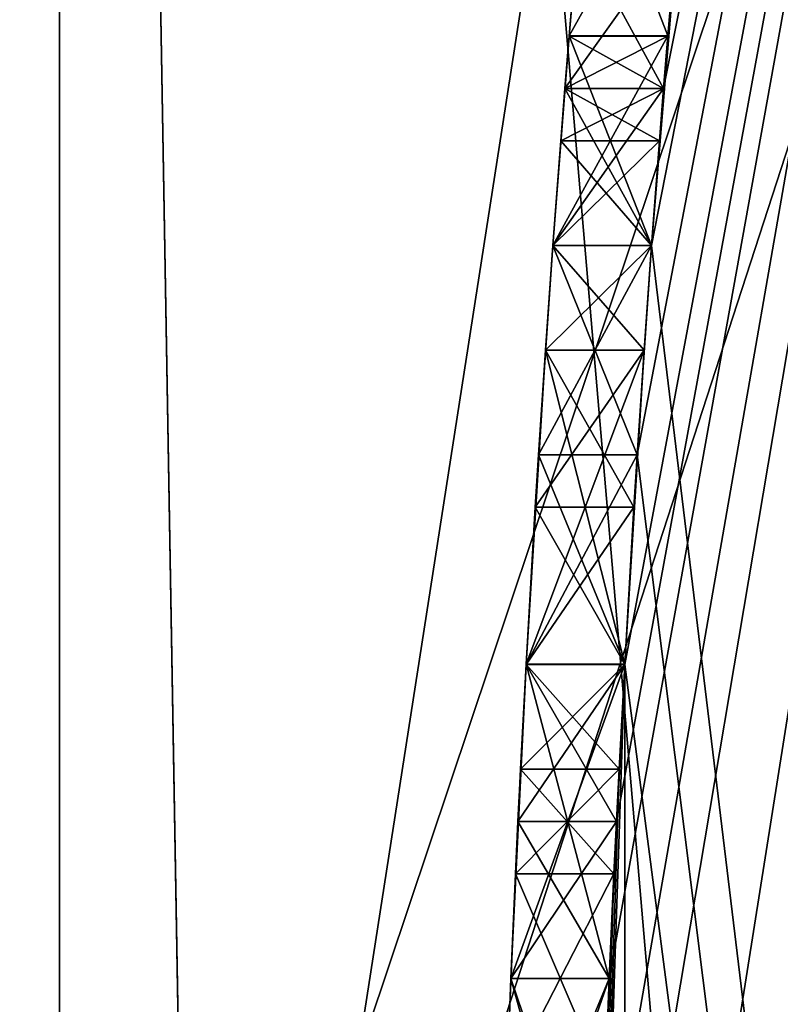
# Model space of a CAD drawing. Header units: millimetres. Extents: x -50 to 50, y -120 to 419.
# Tile 12 of 241: x -24.578 to -23.805, y 0.985 to 1.985. Entities that reach past the tile are written whole.
import ezdxf

# ---------------------------------------------------------------- set-up
doc = ezdxf.new("R2010")
doc.units = ezdxf.units.MM
doc.header["$LTSCALE"] = 81.481481
for name, color, linetype in [('1', 7, 'CONTINUOUS'), ('1112', 7, 'CONTINUOUS'), ('1119', 7, 'CONTINUOUS'), ('18', 7, 'CONTINUOUS'), ('2885', 7, 'CONTINUOUS'), ('2893', 7, 'CONTINUOUS'), ('2906', 7, 'CONTINUOUS'), ('2907', 7, 'CONTINUOUS'), ('2909', 7, 'CONTINUOUS'), ('2914', 7, 'CONTINUOUS'), ('478', 7, 'CONTINUOUS'), ('489', 7, 'CONTINUOUS'), ('6', 7, 'CONTINUOUS'), ('704', 7, 'CONTINUOUS'), ('713', 7, 'CONTINUOUS'), ('714', 7, 'CONTINUOUS'), ('715', 7, 'CONTINUOUS'), ('716', 7, 'CONTINUOUS'), ('722', 7, 'CONTINUOUS'), ('723', 7, 'CONTINUOUS'), ('724', 7, 'CONTINUOUS'), ('725', 7, 'CONTINUOUS'), ('726', 7, 'CONTINUOUS'), ('727', 7, 'CONTINUOUS'), ('728', 7, 'CONTINUOUS'), ('729', 7, 'CONTINUOUS'), ('730', 7, 'CONTINUOUS'), ('731', 7, 'CONTINUOUS'), ('732', 7, 'CONTINUOUS'), ('733', 7, 'CONTINUOUS'), ('776', 7, 'CONTINUOUS'), ('777', 7, 'CONTINUOUS'), ('778', 7, 'CONTINUOUS'), ('779', 7, 'CONTINUOUS'), ('784', 7, 'CONTINUOUS'), ('785', 7, 'CONTINUOUS'), ('786', 7, 'CONTINUOUS'), ('787', 7, 'CONTINUOUS'), ('788', 7, 'CONTINUOUS'), ('789', 7, 'CONTINUOUS'), ('790', 7, 'CONTINUOUS'), ('791', 7, 'CONTINUOUS'), ('792', 7, 'CONTINUOUS'), ('793', 7, 'CONTINUOUS'), ('794', 7, 'CONTINUOUS'), ('795', 7, 'CONTINUOUS')]:
    doc.layers.add(name, color=color, linetype=linetype)

msp = doc.modelspace()

# ---------------------------------------------------------------- linework, layer by layer
at = {"layer": '1', "linetype": 'CONTINUOUS'}
for points in [[(-23.9, 0, 29), (-19.3355, 14.0481, 29), (-23.9, 0), (-23.9, 0, 29)], [(-23.9, 0), (-19.3355, 14.0481, 29), (-19.3355, 14.0481), (-23.9, 0)]]:
    msp.add_3dface(points, dxfattribs=at)
at = {"layer": '1112', "linetype": 'CONTINUOUS'}
for points in [[(-23.9192, 1.9681, 40.2917), (-23.9235, 1.9149, 40.0313), (-23.9235, 1.9149, 40.552), (-23.9192, 1.9681, 40.2917)], [(-23.9235, 1.9149, 40.0313), (-23.9277, 1.8617, 39.7708), (-23.9235, 1.9149, 40.552), (-23.9235, 1.9149, 40.0313)], [(-23.9277, 1.8617, 39.7708), (-23.9277, 1.8617, 40.8125), (-23.9235, 1.9149, 40.552), (-23.9277, 1.8617, 39.7708)], [(-23.9277, 1.8617, 39.7708), (-23.9357, 1.7553, 39.6146), (-23.9277, 1.8617, 40.8125), (-23.9277, 1.8617, 39.7708)], [(-23.9277, 1.8617, 40.8125), (-23.9357, 1.7553, 39.6146), (-23.9357, 1.7553, 40.9687), (-23.9277, 1.8617, 40.8125)], [(-23.9357, 1.7553, 39.6146), (-23.9433, 1.6489, 39.4583), (-23.9357, 1.7553, 40.9687), (-23.9357, 1.7553, 39.6146)], [(-23.9433, 1.6489, 39.4583), (-23.9433, 1.6489, 41.125), (-23.9357, 1.7553, 40.9687), (-23.9433, 1.6489, 39.4583)], [(-23.9433, 1.6489, 39.4583), (-23.9631, 1.3299, 39.2501), (-23.9433, 1.6489, 41.125), (-23.9433, 1.6489, 39.4583)], [(-23.9433, 1.6489, 41.125), (-23.9631, 1.3299, 39.2501), (-23.9631, 1.3299, 41.3332), (-23.9433, 1.6489, 41.125)], [(-23.9631, 1.3299, 39.2501), (-23.9787, 1.0106, 39.0417), (-23.9631, 1.3299, 41.3332), (-23.9631, 1.3299, 39.2501)], [(-23.9787, 1.0106, 39.0417), (-23.9787, 1.0106, 41.5417), (-23.9631, 1.3299, 41.3332), (-23.9787, 1.0106, 39.0417)], [(-23.9787, 1.0106, 39.0417), (-23.99, 0.6916, 38.9896), (-23.9787, 1.0106, 41.5417), (-23.9787, 1.0106, 39.0417)], [(-23.9787, 1.0106, 41.5417), (-23.99, 0.6916, 38.9896), (-23.99, 0.6916, 41.5937), (-23.9787, 1.0106, 41.5417)]]:
    msp.add_3dface(points, dxfattribs=at)
at = {"layer": '1119', "linetype": 'CONTINUOUS'}
for points in [[(-24.0195, 1.9682, 34.2501), (-24.0195, 1.9681, 35.5), (-24.0011, 2.1809, 36.9583), (-24.0195, 1.9682, 34.2501)], [(-24.0195, 1.9681, 35.5), (-24.0195, 1.9681, 35.9167), (-24.0011, 2.1809, 36.9583), (-24.0195, 1.9681, 35.5)], [(-24.0195, 1.9682, 37.1665), (-24.0011, 2.1809, 36.9583), (-24.0195, 1.9681, 35.9167), (-24.0195, 1.9682, 37.1665)], [(-24.0011, 2.1809, 36.9583), (-24.0011, 2.1809, 34.4583), (-24.0195, 1.9682, 34.2501), (-24.0011, 2.1809, 36.9583)], [(-24.036, 1.7553, 37.375), (-24.0195, 1.9682, 37.1665), (-24.036, 1.7553, 36.5937), (-24.036, 1.7553, 37.375)], [(-24.0195, 1.9682, 37.1665), (-24.028, 1.8617, 36.4375), (-24.036, 1.7553, 36.5937), (-24.0195, 1.9682, 37.1665)], [(-24.0195, 1.9682, 34.2501), (-24.036, 1.7553, 34.0417), (-24.0195, 1.9681, 35.5), (-24.0195, 1.9682, 34.2501)], [(-24.036, 1.7553, 34.0417), (-24.0238, 1.9149, 35.2396), (-24.0195, 1.9681, 35.5), (-24.036, 1.7553, 34.0417)], [(-24.0195, 1.9682, 37.1665), (-24.0238, 1.9149, 36.177), (-24.028, 1.8617, 36.4375), (-24.0195, 1.9682, 37.1665)], [(-24.0195, 1.9682, 37.1665), (-24.0195, 1.9681, 35.9167), (-24.0238, 1.9149, 36.177), (-24.0195, 1.9682, 37.1665)], [(-24.036, 1.7553, 34.0417), (-24.028, 1.8617, 34.9792), (-24.0238, 1.9149, 35.2396), (-24.036, 1.7553, 34.0417)], [(-24.036, 1.7553, 34.0417), (-24.036, 1.7553, 34.823), (-24.028, 1.8617, 34.9792), (-24.036, 1.7553, 34.0417)], [(-24.0506, 1.5426, 37.4271), (-24.036, 1.7553, 37.375), (-24.0435, 1.6489, 36.75), (-24.0506, 1.5426, 37.4271)], [(-24.036, 1.7553, 34.0417), (-24.0506, 1.5426, 33.9896), (-24.0435, 1.6489, 34.6667), (-24.036, 1.7553, 34.0417)], [(-24.036, 1.7553, 37.375), (-24.036, 1.7553, 36.5937), (-24.0435, 1.6489, 36.75), (-24.036, 1.7553, 37.375)], [(-24.036, 1.7553, 34.0417), (-24.0435, 1.6489, 34.6667), (-24.036, 1.7553, 34.823), (-24.036, 1.7553, 34.0417)], [(-24.0506, 1.5426, 37.4271), (-24.0435, 1.6489, 36.75), (-24.0539, 1.4894, 36.8541), (-24.0506, 1.5426, 37.4271)], [(-24.0506, 1.5426, 33.9896), (-24.0539, 1.4894, 34.5625), (-24.0435, 1.6489, 34.6667), (-24.0506, 1.5426, 33.9896)], [(-24.0633, 1.3298, 37.4792), (-24.0506, 1.5426, 37.4271), (-24.0633, 1.3298, 36.9583), (-24.0633, 1.3298, 37.4792)], [(-24.0506, 1.5426, 37.4271), (-24.0539, 1.4894, 36.8541), (-24.0633, 1.3298, 36.9583), (-24.0506, 1.5426, 37.4271)], [(-24.0506, 1.5426, 33.9896), (-24.0633, 1.3298, 33.9375), (-24.0539, 1.4894, 34.5625), (-24.0506, 1.5426, 33.9896)], [(-24.0633, 1.3298, 33.9375), (-24.0633, 1.3298, 34.4583), (-24.0539, 1.4894, 34.5625), (-24.0633, 1.3298, 33.9375)], [(-24.0689, 1.2234, 37.4792), (-24.0633, 1.3298, 37.4792), (-24.0689, 1.2234, 36.9583), (-24.0689, 1.2234, 37.4792)], [(-24.0633, 1.3298, 37.4792), (-24.0633, 1.3298, 36.9583), (-24.0689, 1.2234, 36.9583), (-24.0633, 1.3298, 37.4792)], [(-24.0741, 1.117, 37.4792), (-24.0689, 1.2234, 37.4792), (-24.0741, 1.117, 36.9583), (-24.0741, 1.117, 37.4792)], [(-24.0689, 1.2234, 37.4792), (-24.0689, 1.2234, 36.9583), (-24.0741, 1.117, 36.9583), (-24.0689, 1.2234, 37.4792)], [(-24.083, 0.9043, 37.4271), (-24.0741, 1.117, 37.4792), (-24.083, 0.9043, 36.8542), (-24.083, 0.9043, 37.4271)], [(-24.0741, 1.117, 37.4792), (-24.0741, 1.117, 36.9583), (-24.083, 0.9043, 36.8542), (-24.0741, 1.117, 37.4792)]]:
    msp.add_3dface(points, dxfattribs=at)
at = {"layer": '18', "linetype": 'CONTINUOUS'}
msp.add_3dface([(-23.9, 0), (-19.3355, 14.0481), (-21.5, 0), (-23.9, 0)], dxfattribs=at)
at = {"layer": '2885', "linetype": 'CONTINUOUS'}
for points in [[(-24.4, 0, 7), (-24.4, 0, 6), (-19.74, 14.342, 6), (-24.4, 0, 7)], [(-19.74, 14.342, 7), (-24.4, 0, 7), (-19.74, 14.342, 6), (-19.74, 14.342, 7)]]:
    msp.add_3dface(points, dxfattribs=at)
at = {"layer": '2893', "linetype": 'CONTINUOUS'}
for points in [[(-48, -70, 7), (-19.74, 14.342, 7), (-48, 30, 7), (-48, -70, 7)], [(-24.4, 0, 7), (-19.74, 14.342, 7), (-48, -70, 7), (-24.4, 0, 7)]]:
    msp.add_3dface(points, dxfattribs=at)
at = {"layer": '2906', "linetype": 'CONTINUOUS'}
for points in [[(-24.5373, -7.9727, 6), (-24.5373, 7.9726, 4), (-24.5373, 7.9727, 6), (-24.5373, -7.9727, 6)], [(-24.5373, -7.9726, 4), (-24.5373, 7.9726, 4), (-24.5373, -7.9727, 6), (-24.5373, -7.9726, 4)]]:
    msp.add_3dface(points, dxfattribs=at)
at = {"layer": '2907', "linetype": 'CONTINUOUS'}
for points in [[(-24.5373, 7.9726, 4), (-24.5373, -7.9726, 4), (-23.2058, -7.5399, 4), (-24.5373, 7.9726, 4)], [(-23.2058, 7.5399, 4), (-24.5373, 7.9726, 4), (-23.2058, -7.5399, 4), (-23.2058, 7.5399, 4)]]:
    msp.add_3dface(points, dxfattribs=at)
at = {"layer": '2909', "linetype": 'CONTINUOUS'}
for points in [[(-25.6785, 8.3434, 2), (-23.2058, 7.5399, 2), (-25.6785, -8.3434, 2), (-25.6785, 8.3434, 2)], [(-23.2058, 7.5399, 2), (-23.2058, -7.5399, 2), (-25.6785, -8.3434, 2), (-23.2058, 7.5399, 2)]]:
    msp.add_3dface(points, dxfattribs=at)
at = {"layer": '2914', "linetype": 'CONTINUOUS'}
for points in [[(-19.74, 14.342, 6), (-24.4, 0, 6), (-24.5373, 7.9727, 6), (-19.74, 14.342, 6)], [(-24.4, 0, 6), (-24.5373, -7.9727, 6), (-24.5373, 7.9727, 6), (-24.4, 0, 6)]]:
    msp.add_3dface(points, dxfattribs=at)
at = {"layer": '478', "linetype": 'CONTINUOUS'}
for points in [[(-23.9952, -0.4787, 42.1667), (-22.8254, 7.4164, 70.5), (-24, 0, 42.1667), (-23.9952, -0.4787, 42.1667)], [(-24, 0, 42.1667), (-22.8254, 7.4164, 70.5), (-23.9952, 0.4787, 42.1667), (-24, 0, 42.1667)], [(-23.9884, -0.7447, 42.1146), (-22.8254, 7.4164, 70.5), (-23.9952, -0.4787, 42.1667), (-23.9884, -0.7447, 42.1146)], [(-23.9952, 0.4787, 42.1667), (-22.8254, 7.4164, 70.5), (-23.9884, 0.7447, 42.1146), (-23.9952, 0.4787, 42.1667)], [(-23.9787, -1.0106, 42.0625), (-22.8254, 7.4164, 70.5), (-23.9884, -0.7447, 42.1146), (-23.9787, -1.0106, 42.0625)], [(-23.9884, 0.7447, 42.1146), (-22.8254, 7.4164, 70.5), (-23.9787, 1.0106, 42.0625), (-23.9884, 0.7447, 42.1146)], [(-23.9715, -1.1702, 42.0104), (-22.8254, 7.4164, 70.5), (-23.9787, -1.0106, 42.0625), (-23.9715, -1.1702, 42.0104)], [(-23.9787, 1.0106, 42.0625), (-22.8254, 7.4164, 70.5), (-23.9715, 1.1702, 42.0104), (-23.9787, 1.0106, 42.0625)], [(-23.9631, -1.3298, 41.9583), (-22.8254, 7.4164, 70.5), (-23.9715, -1.1702, 42.0104), (-23.9631, -1.3298, 41.9583)], [(-23.9715, 1.1702, 42.0104), (-22.8254, 7.4164, 70.5), (-23.9631, 1.3298, 41.9583), (-23.9715, 1.1702, 42.0104)], [(-23.9504, -1.5426, 41.8541), (-22.8254, 7.4164, 70.5), (-23.9631, -1.3298, 41.9583), (-23.9504, -1.5426, 41.8541)], [(-23.9631, 1.3298, 41.9583), (-22.8254, 7.4164, 70.5), (-23.9504, 1.5426, 41.8541), (-23.9631, 1.3298, 41.9583)], [(-23.9357, -1.7553, 41.75), (-22.8254, 7.4164, 70.5), (-23.9504, -1.5426, 41.8541), (-23.9357, -1.7553, 41.75)], [(-23.9504, 1.5426, 41.8541), (-22.8254, 7.4164, 70.5), (-23.9357, 1.7553, 41.75), (-23.9504, 1.5426, 41.8541)], [(-23.9235, -1.915, 41.5937), (-22.8254, 7.4164, 70.5), (-23.9357, -1.7553, 41.75), (-23.9235, -1.915, 41.5937)], [(-23.9357, 1.7553, 41.75), (-22.8254, 7.4164, 70.5), (-23.9235, 1.915, 41.5937), (-23.9357, 1.7553, 41.75)], [(-22.8254, 7.4164, 31.2), (-22.8254, -7.4164, 31.2), (-23.9357, 1.7553, 34.0417), (-22.8254, 7.4164, 31.2)], [(-23.9007, 2.1809, 34.4583), (-22.8254, 7.4164, 31.2), (-23.9357, 1.7553, 34.0417), (-23.9007, 2.1809, 34.4583)], [(-23.9102, -2.0745, 41.4375), (-22.8254, 7.4164, 70.5), (-23.9235, -1.915, 41.5937), (-23.9102, -2.0745, 41.4375)], [(-23.9235, 1.915, 41.5937), (-22.8254, 7.4164, 70.5), (-23.9102, 2.0745, 41.4375), (-23.9235, 1.915, 41.5937)], [(-23.8958, -2.2341, 41.177), (-22.8254, 7.4164, 70.5), (-23.9102, -2.0745, 41.4375), (-23.8958, -2.2341, 41.177)], [(-23.8803, -2.3936, 40.9167), (-22.8254, 7.4164, 70.5), (-23.8958, -2.2341, 41.177), (-23.8803, -2.3936, 40.9167)], [(-22.8254, -7.4164, 31.2), (-22.8254, 7.4164, 70.5), (-23.8803, -2.3936, 40.9167), (-22.8254, -7.4164, 31.2)], [(-23.9192, 1.9682, 34.2501), (-23.9007, 2.1809, 34.4583), (-23.9357, 1.7553, 34.0417), (-23.9192, 1.9682, 34.2501)], [(-23.9007, 2.1809, 36.9583), (-23.9192, 1.9682, 37.1665), (-23.9102, 2.0745, 39.1458), (-23.9007, 2.1809, 36.9583)], [(-23.9102, 2.0745, 39.1458), (-23.9192, 1.9682, 37.1665), (-23.9235, 1.915, 38.9897), (-23.9102, 2.0745, 39.1458)], [(-23.9192, 1.9682, 37.1665), (-23.9357, 1.7553, 37.375), (-23.9235, 1.915, 38.9897), (-23.9192, 1.9682, 37.1665)], [(-23.9192, 1.9681, 35.5), (-23.9235, 1.9149, 35.2396), (-23.9192, 1.9681, 35.9167), (-23.9192, 1.9681, 35.5)], [(-23.9192, 1.9681, 35.9167), (-23.9235, 1.9149, 35.2396), (-23.9235, 1.9149, 36.177), (-23.9192, 1.9681, 35.9167)], [(-23.9235, 1.915, 38.9897), (-23.9357, 1.7553, 37.375), (-23.9357, 1.7553, 38.8333), (-23.9235, 1.915, 38.9897)], [(-23.9235, 1.9149, 35.2396), (-23.9277, 1.8617, 34.9792), (-23.9235, 1.9149, 36.177), (-23.9235, 1.9149, 35.2396)], [(-23.9235, 1.9149, 36.177), (-23.9277, 1.8617, 34.9792), (-23.9277, 1.8617, 36.4375), (-23.9235, 1.9149, 36.177)], [(-23.9277, 1.8617, 34.9792), (-23.9357, 1.7553, 34.823), (-23.9277, 1.8617, 36.4375), (-23.9277, 1.8617, 34.9792)], [(-23.9277, 1.8617, 36.4375), (-23.9357, 1.7553, 34.823), (-23.9357, 1.7553, 36.5937), (-23.9277, 1.8617, 36.4375)], [(-23.9357, 1.7553, 34.0417), (-22.8254, -7.4164, 31.2), (-23.9504, 1.5426, 33.9896), (-23.9357, 1.7553, 34.0417)], [(-23.9357, 1.7553, 37.375), (-23.9504, 1.5426, 37.4271), (-23.9357, 1.7553, 38.8333), (-23.9357, 1.7553, 37.375)], [(-23.9357, 1.7553, 38.8333), (-23.9504, 1.5426, 37.4271), (-23.9504, 1.5426, 38.7292), (-23.9357, 1.7553, 38.8333)], [(-23.9357, 1.7553, 34.823), (-23.9433, 1.6489, 34.6667), (-23.9357, 1.7553, 36.5937), (-23.9357, 1.7553, 34.823)], [(-23.9357, 1.7553, 36.5937), (-23.9433, 1.6489, 34.6667), (-23.9433, 1.6489, 36.75), (-23.9357, 1.7553, 36.5937)], [(-23.9433, 1.6489, 34.6667), (-23.9537, 1.4894, 34.5625), (-23.9433, 1.6489, 36.75), (-23.9433, 1.6489, 34.6667)], [(-23.9433, 1.6489, 36.75), (-23.9537, 1.4894, 34.5625), (-23.9537, 1.4894, 36.8541), (-23.9433, 1.6489, 36.75)], [(-23.9504, 1.5426, 33.9896), (-22.8254, -7.4164, 31.2), (-23.9631, 1.3298, 33.9375), (-23.9504, 1.5426, 33.9896)], [(-23.9504, 1.5426, 37.4271), (-23.9631, 1.3298, 37.4792), (-23.9504, 1.5426, 38.7292), (-23.9504, 1.5426, 37.4271)], [(-23.9504, 1.5426, 38.7292), (-23.9631, 1.3298, 37.4792), (-23.9631, 1.3298, 38.625), (-23.9504, 1.5426, 38.7292)], [(-23.9537, 1.4894, 34.5625), (-23.9631, 1.3298, 34.4583), (-23.9537, 1.4894, 36.8541), (-23.9537, 1.4894, 34.5625)], [(-23.9537, 1.4894, 36.8541), (-23.9631, 1.3298, 34.4583), (-23.9631, 1.3298, 36.9583), (-23.9537, 1.4894, 36.8541)], [(-23.9631, 1.3298, 36.9583), (-23.9631, 1.3298, 34.4583), (-23.9985, 0.266, 35.5), (-23.9631, 1.3298, 36.9583)], [(-23.9985, 0.266, 35.5), (-23.9631, 1.3298, 34.4583), (-23.9631, -1.3298, 33.8333), (-23.9985, 0.266, 35.5)], [(-23.9688, 1.2234, 36.9583), (-23.9631, 1.3298, 36.9583), (-23.9985, 0.266, 35.5), (-23.9688, 1.2234, 36.9583)], [(-23.9631, 1.3298, 38.625), (-23.9688, 1.2234, 37.4792), (-23.9715, 1.1702, 38.5729), (-23.9631, 1.3298, 38.625)], [(-23.9631, 1.3298, 37.4792), (-23.9688, 1.2234, 37.4792), (-23.9631, 1.3298, 38.625), (-23.9631, 1.3298, 37.4792)], [(-23.9631, 1.3298, 33.9375), (-22.8254, -7.4164, 31.2), (-23.9631, 1.3298, 34.4583), (-23.9631, 1.3298, 33.9375)], [(-23.9631, 1.3298, 34.4583), (-22.8254, -7.4164, 31.2), (-23.9631, -1.3298, 33.8333), (-23.9631, 1.3298, 34.4583)], [(-23.974, 1.117, 36.9583), (-23.9688, 1.2234, 36.9583), (-23.9985, 0.266, 35.5), (-23.974, 1.117, 36.9583)], [(-23.9688, 1.2234, 37.4792), (-23.974, 1.117, 37.4792), (-23.9715, 1.1702, 38.5729), (-23.9688, 1.2234, 37.4792)], [(-23.9715, 1.1702, 38.5729), (-23.974, 1.117, 37.4792), (-23.9787, 1.0106, 38.5208), (-23.9715, 1.1702, 38.5729)], [(-23.983, 0.9043, 36.8542), (-23.974, 1.117, 36.9583), (-23.9985, 0.266, 35.5), (-23.983, 0.9043, 36.8542)], [(-23.974, 1.117, 37.4792), (-23.983, 0.9043, 37.4271), (-23.9787, 1.0106, 38.5208), (-23.974, 1.117, 37.4792)], [(-23.9787, 1.0106, 38.5208), (-23.983, 0.9043, 37.4271), (-23.9884, 0.7447, 38.4688), (-23.9787, 1.0106, 38.5208)]]:
    msp.add_3dface(points, dxfattribs=at)
at = {"layer": '489', "linetype": 'CONTINUOUS'}
for points in [[(-23.8536, 0, 70.8536), (-22.349, 7.2644, 71), (-20.6578, 11.9268, 70.8536), (-23.8536, 0, 70.8536)], [(-22.8254, 7.4164, 70.5), (-23.8536, 0, 70.8536), (-20.6578, 11.9268, 70.8536), (-22.8254, 7.4164, 70.5)], [(-22.8254, 7.4164, 70.5), (-22.8254, -7.4164, 70.5), (-23.8536, 0, 70.8536), (-22.8254, 7.4164, 70.5)], [(-23.5, 0, 71), (-22.349, 7.2644, 71), (-23.8536, 0, 70.8536), (-23.5, 0, 71)]]:
    msp.add_3dface(points, dxfattribs=at)
at = {"layer": '6', "linetype": 'CONTINUOUS'}
for points in [[(-19.3355, 14.0481, 29), (-23.9, 0, 29), (-20.4444, 11.8036, 29.7071), (-19.3355, 14.0481, 29)], [(-20.4444, 11.8036, 29.7071), (-23.9, 0, 29), (-23.6071, 0, 29.7071), (-20.4444, 11.8036, 29.7071)]]:
    msp.add_3dface(points, dxfattribs=at)
at = {"layer": '704', "color": 7, "linetype": 'CONTINUOUS', "true_color": 0x000000}
for points in [[(-24.0106, 2.0745, 39.1458), (-24.0238, 1.915, 38.9897), (-24.0106, 2.0745, 41.4375), (-24.0106, 2.0745, 39.1458)], [(-24.0106, 2.0745, 41.4375), (-24.0238, 1.915, 38.9897), (-24.0195, 1.9681, 40.2917), (-24.0106, 2.0745, 41.4375)], [(-24.0238, 1.915, 41.5937), (-24.0106, 2.0745, 41.4375), (-24.0195, 1.9681, 40.2917), (-24.0238, 1.915, 41.5937)], [(-24.0195, 1.9681, 40.2917), (-24.0238, 1.915, 38.9897), (-24.0238, 1.9149, 40.0313), (-24.0195, 1.9681, 40.2917)], [(-24.0238, 1.9149, 40.552), (-24.0238, 1.915, 41.5937), (-24.0195, 1.9681, 40.2917), (-24.0238, 1.9149, 40.552)], [(-24.0238, 1.915, 38.9897), (-24.036, 1.7553, 38.8333), (-24.0238, 1.9149, 40.0313), (-24.0238, 1.915, 38.9897)], [(-24.036, 1.7553, 41.75), (-24.0238, 1.915, 41.5937), (-24.036, 1.7553, 40.9687), (-24.036, 1.7553, 41.75)], [(-24.036, 1.7553, 40.9687), (-24.0238, 1.915, 41.5937), (-24.028, 1.8617, 40.8125), (-24.036, 1.7553, 40.9687)], [(-24.0238, 1.9149, 40.0313), (-24.036, 1.7553, 38.8333), (-24.028, 1.8617, 39.7708), (-24.0238, 1.9149, 40.0313)], [(-24.028, 1.8617, 40.8125), (-24.0238, 1.915, 41.5937), (-24.0238, 1.9149, 40.552), (-24.028, 1.8617, 40.8125)], [(-24.028, 1.8617, 39.7708), (-24.036, 1.7553, 38.8333), (-24.036, 1.7553, 39.6146), (-24.028, 1.8617, 39.7708)], [(-24.036, 1.7553, 38.8333), (-24.0506, 1.5426, 38.7292), (-24.0435, 1.6489, 39.4583), (-24.036, 1.7553, 38.8333)], [(-24.0506, 1.5426, 41.8541), (-24.036, 1.7553, 41.75), (-24.0435, 1.6489, 41.125), (-24.0506, 1.5426, 41.8541)], [(-24.036, 1.7553, 39.6146), (-24.036, 1.7553, 38.8333), (-24.0435, 1.6489, 39.4583), (-24.036, 1.7553, 39.6146)], [(-24.0435, 1.6489, 41.125), (-24.036, 1.7553, 41.75), (-24.036, 1.7553, 40.9687), (-24.0435, 1.6489, 41.125)], [(-24.0435, 1.6489, 39.4583), (-24.0506, 1.5426, 38.7292), (-24.0633, 1.3299, 39.2501), (-24.0435, 1.6489, 39.4583)], [(-24.0633, 1.3299, 41.3332), (-24.0506, 1.5426, 41.8541), (-24.0435, 1.6489, 41.125), (-24.0633, 1.3299, 41.3332)], [(-24.0506, 1.5426, 38.7292), (-24.0633, 1.3298, 38.625), (-24.0633, 1.3299, 39.2501), (-24.0506, 1.5426, 38.7292)], [(-24.0633, 1.3298, 41.9583), (-24.0506, 1.5426, 41.8541), (-24.0633, 1.3299, 41.3332), (-24.0633, 1.3298, 41.9583)], [(-24.0716, 1.1702, 38.5729), (-24.0788, 1.0106, 38.5208), (-24.0633, 1.3299, 39.2501), (-24.0716, 1.1702, 38.5729)], [(-24.0633, 1.3299, 39.2501), (-24.0788, 1.0106, 38.5208), (-24.0788, 1.0106, 39.0417), (-24.0633, 1.3299, 39.2501)], [(-24.0788, 1.0106, 41.5417), (-24.0633, 1.3298, 41.9583), (-24.0633, 1.3299, 41.3332), (-24.0788, 1.0106, 41.5417)], [(-24.0716, 1.1702, 42.0104), (-24.0633, 1.3298, 41.9583), (-24.0788, 1.0106, 41.5417), (-24.0716, 1.1702, 42.0104)], [(-24.0633, 1.3298, 38.625), (-24.0716, 1.1702, 38.5729), (-24.0633, 1.3299, 39.2501), (-24.0633, 1.3298, 38.625)], [(-24.0788, 1.0106, 42.0625), (-24.0716, 1.1702, 42.0104), (-24.0788, 1.0106, 41.5417), (-24.0788, 1.0106, 42.0625)], [(-24.0788, 1.0106, 39.0417), (-24.0885, 0.7447, 38.4688), (-24.0901, 0.6916, 38.9896), (-24.0788, 1.0106, 39.0417)], [(-24.0885, 0.7447, 42.1146), (-24.0788, 1.0106, 42.0625), (-24.0901, 0.6916, 41.5937), (-24.0885, 0.7447, 42.1146)], [(-24.0901, 0.6916, 41.5937), (-24.0788, 1.0106, 42.0625), (-24.0788, 1.0106, 41.5417), (-24.0901, 0.6916, 41.5937)], [(-24.0788, 1.0106, 38.5208), (-24.0885, 0.7447, 38.4688), (-24.0788, 1.0106, 39.0417), (-24.0788, 1.0106, 38.5208)]]:
    msp.add_3dface(points, dxfattribs=at)
at = {"layer": '713', "linetype": 'CONTINUOUS'}
for points in [[(-23.983, 0.9043, 37.4271), (-23.974, 1.117, 37.4792), (-24.083, 0.9043, 37.4271), (-23.983, 0.9043, 37.4271)], [(-24.083, 0.9043, 37.4271), (-23.974, 1.117, 37.4792), (-24.0741, 1.117, 37.4792), (-24.083, 0.9043, 37.4271)]]:
    msp.add_3dface(points, dxfattribs=at)
at = {"layer": '714', "linetype": 'CONTINUOUS'}
for points in [[(-23.9688, 1.2234, 37.4792), (-23.9631, 1.3298, 37.4792), (-24.0689, 1.2234, 37.4792), (-23.9688, 1.2234, 37.4792)], [(-24.0689, 1.2234, 37.4792), (-23.9631, 1.3298, 37.4792), (-24.0633, 1.3298, 37.4792), (-24.0689, 1.2234, 37.4792)], [(-23.974, 1.117, 37.4792), (-23.9688, 1.2234, 37.4792), (-24.0741, 1.117, 37.4792), (-23.974, 1.117, 37.4792)], [(-24.0741, 1.117, 37.4792), (-23.9688, 1.2234, 37.4792), (-24.0689, 1.2234, 37.4792), (-24.0741, 1.117, 37.4792)]]:
    msp.add_3dface(points, dxfattribs=at)
at = {"layer": '715', "linetype": 'CONTINUOUS'}
for points in [[(-23.9504, 1.5426, 37.4271), (-23.9357, 1.7553, 37.375), (-24.0506, 1.5426, 37.4271), (-23.9504, 1.5426, 37.4271)], [(-24.0506, 1.5426, 37.4271), (-23.9357, 1.7553, 37.375), (-24.036, 1.7553, 37.375), (-24.0506, 1.5426, 37.4271)], [(-23.9631, 1.3298, 37.4792), (-23.9504, 1.5426, 37.4271), (-24.0633, 1.3298, 37.4792), (-23.9631, 1.3298, 37.4792)], [(-24.0633, 1.3298, 37.4792), (-23.9504, 1.5426, 37.4271), (-24.0506, 1.5426, 37.4271), (-24.0633, 1.3298, 37.4792)]]:
    msp.add_3dface(points, dxfattribs=at)
at = {"layer": '716', "linetype": 'CONTINUOUS'}
for points in [[(-23.9192, 1.9682, 37.1665), (-23.9007, 2.1809, 36.9583), (-24.0195, 1.9682, 37.1665), (-23.9192, 1.9682, 37.1665)], [(-24.0195, 1.9682, 37.1665), (-23.9007, 2.1809, 36.9583), (-24.0011, 2.1809, 36.9583), (-24.0195, 1.9682, 37.1665)], [(-23.9357, 1.7553, 37.375), (-23.9192, 1.9682, 37.1665), (-24.036, 1.7553, 37.375), (-23.9357, 1.7553, 37.375)], [(-24.036, 1.7553, 37.375), (-23.9192, 1.9682, 37.1665), (-24.0195, 1.9682, 37.1665), (-24.036, 1.7553, 37.375)]]:
    msp.add_3dface(points, dxfattribs=at)
at = {"layer": '722', "linetype": 'CONTINUOUS'}
for points in [[(-24.0011, 2.1809, 34.4583), (-23.9192, 1.9682, 34.2501), (-24.0195, 1.9682, 34.2501), (-24.0011, 2.1809, 34.4583)], [(-23.9007, 2.1809, 34.4583), (-23.9192, 1.9682, 34.2501), (-24.0011, 2.1809, 34.4583), (-23.9007, 2.1809, 34.4583)], [(-24.0195, 1.9682, 34.2501), (-23.9357, 1.7553, 34.0417), (-24.036, 1.7553, 34.0417), (-24.0195, 1.9682, 34.2501)], [(-23.9192, 1.9682, 34.2501), (-23.9357, 1.7553, 34.0417), (-24.0195, 1.9682, 34.2501), (-23.9192, 1.9682, 34.2501)]]:
    msp.add_3dface(points, dxfattribs=at)
at = {"layer": '723', "linetype": 'CONTINUOUS'}
for points in [[(-24.036, 1.7553, 34.0417), (-23.9504, 1.5426, 33.9896), (-24.0506, 1.5426, 33.9896), (-24.036, 1.7553, 34.0417)], [(-23.9357, 1.7553, 34.0417), (-23.9504, 1.5426, 33.9896), (-24.036, 1.7553, 34.0417), (-23.9357, 1.7553, 34.0417)], [(-24.0506, 1.5426, 33.9896), (-23.9631, 1.3298, 33.9375), (-24.0633, 1.3298, 33.9375), (-24.0506, 1.5426, 33.9896)], [(-23.9504, 1.5426, 33.9896), (-23.9631, 1.3298, 33.9375), (-24.0506, 1.5426, 33.9896), (-23.9504, 1.5426, 33.9896)]]:
    msp.add_3dface(points, dxfattribs=at)
at = {"layer": '724', "linetype": 'CONTINUOUS'}
for points in [[(-23.9631, 1.3298, 33.9375), (-23.9631, 1.3298, 34.4583), (-24.0633, 1.3298, 33.9375), (-23.9631, 1.3298, 33.9375)], [(-24.0633, 1.3298, 33.9375), (-23.9631, 1.3298, 34.4583), (-24.0633, 1.3298, 34.4583), (-24.0633, 1.3298, 33.9375)]]:
    msp.add_3dface(points, dxfattribs=at)
at = {"layer": '725', "linetype": 'CONTINUOUS'}
for points in [[(-23.9537, 1.4894, 34.5625), (-23.9433, 1.6489, 34.6667), (-24.0539, 1.4894, 34.5625), (-23.9537, 1.4894, 34.5625)], [(-24.0539, 1.4894, 34.5625), (-23.9433, 1.6489, 34.6667), (-24.0435, 1.6489, 34.6667), (-24.0539, 1.4894, 34.5625)], [(-23.9631, 1.3298, 34.4583), (-23.9537, 1.4894, 34.5625), (-24.0633, 1.3298, 34.4583), (-23.9631, 1.3298, 34.4583)], [(-24.0633, 1.3298, 34.4583), (-23.9537, 1.4894, 34.5625), (-24.0539, 1.4894, 34.5625), (-24.0633, 1.3298, 34.4583)]]:
    msp.add_3dface(points, dxfattribs=at)
at = {"layer": '726', "linetype": 'CONTINUOUS'}
for points in [[(-23.9357, 1.7553, 34.823), (-23.9277, 1.8617, 34.9792), (-24.036, 1.7553, 34.823), (-23.9357, 1.7553, 34.823)], [(-24.036, 1.7553, 34.823), (-23.9277, 1.8617, 34.9792), (-24.028, 1.8617, 34.9792), (-24.036, 1.7553, 34.823)], [(-23.9433, 1.6489, 34.6667), (-23.9357, 1.7553, 34.823), (-24.0435, 1.6489, 34.6667), (-23.9433, 1.6489, 34.6667)], [(-24.0435, 1.6489, 34.6667), (-23.9357, 1.7553, 34.823), (-24.036, 1.7553, 34.823), (-24.0435, 1.6489, 34.6667)]]:
    msp.add_3dface(points, dxfattribs=at)
at = {"layer": '727', "linetype": 'CONTINUOUS'}
for points in [[(-23.9235, 1.9149, 35.2396), (-23.9192, 1.9681, 35.5), (-24.0238, 1.9149, 35.2396), (-23.9235, 1.9149, 35.2396)], [(-24.0238, 1.9149, 35.2396), (-23.9192, 1.9681, 35.5), (-24.0195, 1.9681, 35.5), (-24.0238, 1.9149, 35.2396)], [(-23.9277, 1.8617, 34.9792), (-23.9235, 1.9149, 35.2396), (-24.028, 1.8617, 34.9792), (-23.9277, 1.8617, 34.9792)], [(-24.028, 1.8617, 34.9792), (-23.9235, 1.9149, 35.2396), (-24.0238, 1.9149, 35.2396), (-24.028, 1.8617, 34.9792)]]:
    msp.add_3dface(points, dxfattribs=at)
at = {"layer": '728', "linetype": 'CONTINUOUS'}
for points in [[(-23.9192, 1.9681, 35.5), (-23.9192, 1.9681, 35.9167), (-24.0195, 1.9681, 35.5), (-23.9192, 1.9681, 35.5)], [(-24.0195, 1.9681, 35.5), (-23.9192, 1.9681, 35.9167), (-24.0195, 1.9681, 35.9167), (-24.0195, 1.9681, 35.5)]]:
    msp.add_3dface(points, dxfattribs=at)
at = {"layer": '729', "linetype": 'CONTINUOUS'}
for points in [[(-24.0195, 1.9681, 35.9167), (-23.9235, 1.9149, 36.177), (-24.0238, 1.9149, 36.177), (-24.0195, 1.9681, 35.9167)], [(-23.9192, 1.9681, 35.9167), (-23.9235, 1.9149, 36.177), (-24.0195, 1.9681, 35.9167), (-23.9192, 1.9681, 35.9167)], [(-24.0238, 1.9149, 36.177), (-23.9277, 1.8617, 36.4375), (-24.028, 1.8617, 36.4375), (-24.0238, 1.9149, 36.177)], [(-23.9235, 1.9149, 36.177), (-23.9277, 1.8617, 36.4375), (-24.0238, 1.9149, 36.177), (-23.9235, 1.9149, 36.177)]]:
    msp.add_3dface(points, dxfattribs=at)
at = {"layer": '730', "linetype": 'CONTINUOUS'}
for points in [[(-24.028, 1.8617, 36.4375), (-23.9357, 1.7553, 36.5937), (-24.036, 1.7553, 36.5937), (-24.028, 1.8617, 36.4375)], [(-23.9277, 1.8617, 36.4375), (-23.9357, 1.7553, 36.5937), (-24.028, 1.8617, 36.4375), (-23.9277, 1.8617, 36.4375)], [(-24.036, 1.7553, 36.5937), (-23.9433, 1.6489, 36.75), (-24.0435, 1.6489, 36.75), (-24.036, 1.7553, 36.5937)], [(-23.9357, 1.7553, 36.5937), (-23.9433, 1.6489, 36.75), (-24.036, 1.7553, 36.5937), (-23.9357, 1.7553, 36.5937)]]:
    msp.add_3dface(points, dxfattribs=at)
at = {"layer": '731', "linetype": 'CONTINUOUS'}
for points in [[(-24.0435, 1.6489, 36.75), (-23.9537, 1.4894, 36.8541), (-24.0539, 1.4894, 36.8541), (-24.0435, 1.6489, 36.75)], [(-23.9433, 1.6489, 36.75), (-23.9537, 1.4894, 36.8541), (-24.0435, 1.6489, 36.75), (-23.9433, 1.6489, 36.75)], [(-24.0539, 1.4894, 36.8541), (-23.9631, 1.3298, 36.9583), (-24.0633, 1.3298, 36.9583), (-24.0539, 1.4894, 36.8541)], [(-23.9537, 1.4894, 36.8541), (-23.9631, 1.3298, 36.9583), (-24.0539, 1.4894, 36.8541), (-23.9537, 1.4894, 36.8541)]]:
    msp.add_3dface(points, dxfattribs=at)
at = {"layer": '732', "linetype": 'CONTINUOUS'}
for points in [[(-24.0633, 1.3298, 36.9583), (-23.9688, 1.2234, 36.9583), (-24.0689, 1.2234, 36.9583), (-24.0633, 1.3298, 36.9583)], [(-23.9631, 1.3298, 36.9583), (-23.9688, 1.2234, 36.9583), (-24.0633, 1.3298, 36.9583), (-23.9631, 1.3298, 36.9583)], [(-24.0689, 1.2234, 36.9583), (-23.974, 1.117, 36.9583), (-24.0741, 1.117, 36.9583), (-24.0689, 1.2234, 36.9583)], [(-23.9688, 1.2234, 36.9583), (-23.974, 1.117, 36.9583), (-24.0689, 1.2234, 36.9583), (-23.9688, 1.2234, 36.9583)]]:
    msp.add_3dface(points, dxfattribs=at)
at = {"layer": '733', "linetype": 'CONTINUOUS'}
for points in [[(-24.0741, 1.117, 36.9583), (-23.983, 0.9043, 36.8542), (-24.083, 0.9043, 36.8542), (-24.0741, 1.117, 36.9583)], [(-23.974, 1.117, 36.9583), (-23.983, 0.9043, 36.8542), (-24.0741, 1.117, 36.9583), (-23.974, 1.117, 36.9583)]]:
    msp.add_3dface(points, dxfattribs=at)
at = {"layer": '776', "linetype": 'CONTINUOUS'}
for points in [[(-23.9884, 0.7447, 42.1146), (-23.9787, 1.0106, 42.0625), (-24.0885, 0.7447, 42.1146), (-23.9884, 0.7447, 42.1146)], [(-23.9787, 1.0106, 42.0625), (-24.0788, 1.0106, 42.0625), (-24.0885, 0.7447, 42.1146), (-23.9787, 1.0106, 42.0625)]]:
    msp.add_3dface(points, dxfattribs=at)
at = {"layer": '777', "linetype": 'CONTINUOUS'}
for points in [[(-23.9715, 1.1702, 42.0104), (-23.9631, 1.3298, 41.9583), (-24.0716, 1.1702, 42.0104), (-23.9715, 1.1702, 42.0104)], [(-23.9631, 1.3298, 41.9583), (-24.0633, 1.3298, 41.9583), (-24.0716, 1.1702, 42.0104), (-23.9631, 1.3298, 41.9583)], [(-23.9787, 1.0106, 42.0625), (-23.9715, 1.1702, 42.0104), (-24.0788, 1.0106, 42.0625), (-23.9787, 1.0106, 42.0625)], [(-23.9715, 1.1702, 42.0104), (-24.0716, 1.1702, 42.0104), (-24.0788, 1.0106, 42.0625), (-23.9715, 1.1702, 42.0104)]]:
    msp.add_3dface(points, dxfattribs=at)
at = {"layer": '778', "linetype": 'CONTINUOUS'}
for points in [[(-23.9504, 1.5426, 41.8541), (-23.9357, 1.7553, 41.75), (-24.0506, 1.5426, 41.8541), (-23.9504, 1.5426, 41.8541)], [(-23.9357, 1.7553, 41.75), (-24.036, 1.7553, 41.75), (-24.0506, 1.5426, 41.8541), (-23.9357, 1.7553, 41.75)], [(-23.9631, 1.3298, 41.9583), (-23.9504, 1.5426, 41.8541), (-24.0633, 1.3298, 41.9583), (-23.9631, 1.3298, 41.9583)], [(-23.9504, 1.5426, 41.8541), (-24.0506, 1.5426, 41.8541), (-24.0633, 1.3298, 41.9583), (-23.9504, 1.5426, 41.8541)]]:
    msp.add_3dface(points, dxfattribs=at)
at = {"layer": '779', "linetype": 'CONTINUOUS'}
for points in [[(-23.9235, 1.915, 41.5937), (-23.9102, 2.0745, 41.4375), (-24.0238, 1.915, 41.5937), (-23.9235, 1.915, 41.5937)], [(-23.9102, 2.0745, 41.4375), (-24.0106, 2.0745, 41.4375), (-24.0238, 1.915, 41.5937), (-23.9102, 2.0745, 41.4375)], [(-23.9357, 1.7553, 41.75), (-23.9235, 1.915, 41.5937), (-24.036, 1.7553, 41.75), (-23.9357, 1.7553, 41.75)], [(-23.9235, 1.915, 41.5937), (-24.0238, 1.915, 41.5937), (-24.036, 1.7553, 41.75), (-23.9235, 1.915, 41.5937)]]:
    msp.add_3dface(points, dxfattribs=at)
at = {"layer": '784', "linetype": 'CONTINUOUS'}
for points in [[(-23.9235, 1.915, 38.9897), (-24.0238, 1.915, 38.9897), (-24.0106, 2.0745, 39.1458), (-23.9235, 1.915, 38.9897)], [(-23.9102, 2.0745, 39.1458), (-23.9235, 1.915, 38.9897), (-24.0106, 2.0745, 39.1458), (-23.9102, 2.0745, 39.1458)], [(-23.9357, 1.7553, 38.8333), (-24.036, 1.7553, 38.8333), (-24.0238, 1.915, 38.9897), (-23.9357, 1.7553, 38.8333)], [(-23.9235, 1.915, 38.9897), (-23.9357, 1.7553, 38.8333), (-24.0238, 1.915, 38.9897), (-23.9235, 1.915, 38.9897)]]:
    msp.add_3dface(points, dxfattribs=at)
at = {"layer": '785', "linetype": 'CONTINUOUS'}
for points in [[(-23.9504, 1.5426, 38.7292), (-24.0506, 1.5426, 38.7292), (-24.036, 1.7553, 38.8333), (-23.9504, 1.5426, 38.7292)], [(-23.9357, 1.7553, 38.8333), (-23.9504, 1.5426, 38.7292), (-24.036, 1.7553, 38.8333), (-23.9357, 1.7553, 38.8333)], [(-23.9631, 1.3298, 38.625), (-24.0633, 1.3298, 38.625), (-24.0506, 1.5426, 38.7292), (-23.9631, 1.3298, 38.625)], [(-23.9504, 1.5426, 38.7292), (-23.9631, 1.3298, 38.625), (-24.0506, 1.5426, 38.7292), (-23.9504, 1.5426, 38.7292)]]:
    msp.add_3dface(points, dxfattribs=at)
at = {"layer": '786', "linetype": 'CONTINUOUS'}
for points in [[(-23.9715, 1.1702, 38.5729), (-24.0716, 1.1702, 38.5729), (-24.0633, 1.3298, 38.625), (-23.9715, 1.1702, 38.5729)], [(-23.9631, 1.3298, 38.625), (-23.9715, 1.1702, 38.5729), (-24.0633, 1.3298, 38.625), (-23.9631, 1.3298, 38.625)], [(-23.9787, 1.0106, 38.5208), (-24.0788, 1.0106, 38.5208), (-24.0716, 1.1702, 38.5729), (-23.9787, 1.0106, 38.5208)], [(-23.9715, 1.1702, 38.5729), (-23.9787, 1.0106, 38.5208), (-24.0716, 1.1702, 38.5729), (-23.9715, 1.1702, 38.5729)]]:
    msp.add_3dface(points, dxfattribs=at)
at = {"layer": '787', "linetype": 'CONTINUOUS'}
for points in [[(-23.9884, 0.7447, 38.4688), (-24.0885, 0.7447, 38.4688), (-24.0788, 1.0106, 38.5208), (-23.9884, 0.7447, 38.4688)], [(-23.9787, 1.0106, 38.5208), (-23.9884, 0.7447, 38.4688), (-24.0788, 1.0106, 38.5208), (-23.9787, 1.0106, 38.5208)]]:
    msp.add_3dface(points, dxfattribs=at)
at = {"layer": '788', "linetype": 'CONTINUOUS'}
for points in [[(-24.0788, 1.0106, 39.0417), (-24.0901, 0.6916, 38.9896), (-23.9787, 1.0106, 39.0417), (-24.0788, 1.0106, 39.0417)], [(-23.9787, 1.0106, 39.0417), (-24.0901, 0.6916, 38.9896), (-23.99, 0.6916, 38.9896), (-23.9787, 1.0106, 39.0417)]]:
    msp.add_3dface(points, dxfattribs=at)
at = {"layer": '789', "linetype": 'CONTINUOUS'}
for points in [[(-24.0435, 1.6489, 39.4583), (-24.0633, 1.3299, 39.2501), (-23.9433, 1.6489, 39.4583), (-24.0435, 1.6489, 39.4583)], [(-23.9433, 1.6489, 39.4583), (-24.0633, 1.3299, 39.2501), (-23.9631, 1.3299, 39.2501), (-23.9433, 1.6489, 39.4583)], [(-24.0633, 1.3299, 39.2501), (-24.0788, 1.0106, 39.0417), (-23.9631, 1.3299, 39.2501), (-24.0633, 1.3299, 39.2501)], [(-24.0788, 1.0106, 39.0417), (-23.9787, 1.0106, 39.0417), (-23.9631, 1.3299, 39.2501), (-24.0788, 1.0106, 39.0417)]]:
    msp.add_3dface(points, dxfattribs=at)
at = {"layer": '790', "linetype": 'CONTINUOUS'}
for points in [[(-24.028, 1.8617, 39.7708), (-24.036, 1.7553, 39.6146), (-23.9277, 1.8617, 39.7708), (-24.028, 1.8617, 39.7708)], [(-23.9277, 1.8617, 39.7708), (-24.036, 1.7553, 39.6146), (-23.9357, 1.7553, 39.6146), (-23.9277, 1.8617, 39.7708)], [(-24.036, 1.7553, 39.6146), (-24.0435, 1.6489, 39.4583), (-23.9357, 1.7553, 39.6146), (-24.036, 1.7553, 39.6146)], [(-24.0435, 1.6489, 39.4583), (-23.9433, 1.6489, 39.4583), (-23.9357, 1.7553, 39.6146), (-24.0435, 1.6489, 39.4583)]]:
    msp.add_3dface(points, dxfattribs=at)
at = {"layer": '791', "linetype": 'CONTINUOUS'}
for points in [[(-24.0195, 1.9681, 40.2917), (-24.0238, 1.9149, 40.0313), (-23.9192, 1.9681, 40.2917), (-24.0195, 1.9681, 40.2917)], [(-23.9192, 1.9681, 40.2917), (-24.0238, 1.9149, 40.0313), (-23.9235, 1.9149, 40.0313), (-23.9192, 1.9681, 40.2917)], [(-24.0238, 1.9149, 40.0313), (-24.028, 1.8617, 39.7708), (-23.9235, 1.9149, 40.0313), (-24.0238, 1.9149, 40.0313)], [(-24.028, 1.8617, 39.7708), (-23.9277, 1.8617, 39.7708), (-23.9235, 1.9149, 40.0313), (-24.028, 1.8617, 39.7708)]]:
    msp.add_3dface(points, dxfattribs=at)
at = {"layer": '792', "linetype": 'CONTINUOUS'}
for points in [[(-24.0238, 1.9149, 40.552), (-24.0195, 1.9681, 40.2917), (-23.9235, 1.9149, 40.552), (-24.0238, 1.9149, 40.552)], [(-24.0195, 1.9681, 40.2917), (-23.9192, 1.9681, 40.2917), (-23.9235, 1.9149, 40.552), (-24.0195, 1.9681, 40.2917)], [(-24.028, 1.8617, 40.8125), (-24.0238, 1.9149, 40.552), (-23.9277, 1.8617, 40.8125), (-24.028, 1.8617, 40.8125)], [(-23.9277, 1.8617, 40.8125), (-24.0238, 1.9149, 40.552), (-23.9235, 1.9149, 40.552), (-23.9277, 1.8617, 40.8125)]]:
    msp.add_3dface(points, dxfattribs=at)
at = {"layer": '793', "linetype": 'CONTINUOUS'}
for points in [[(-24.036, 1.7553, 40.9687), (-24.028, 1.8617, 40.8125), (-23.9357, 1.7553, 40.9687), (-24.036, 1.7553, 40.9687)], [(-24.028, 1.8617, 40.8125), (-23.9277, 1.8617, 40.8125), (-23.9357, 1.7553, 40.9687), (-24.028, 1.8617, 40.8125)], [(-24.0435, 1.6489, 41.125), (-24.036, 1.7553, 40.9687), (-23.9433, 1.6489, 41.125), (-24.0435, 1.6489, 41.125)], [(-23.9433, 1.6489, 41.125), (-24.036, 1.7553, 40.9687), (-23.9357, 1.7553, 40.9687), (-23.9433, 1.6489, 41.125)]]:
    msp.add_3dface(points, dxfattribs=at)
at = {"layer": '794', "linetype": 'CONTINUOUS'}
for points in [[(-24.0633, 1.3299, 41.3332), (-24.0435, 1.6489, 41.125), (-23.9631, 1.3299, 41.3332), (-24.0633, 1.3299, 41.3332)], [(-24.0435, 1.6489, 41.125), (-23.9433, 1.6489, 41.125), (-23.9631, 1.3299, 41.3332), (-24.0435, 1.6489, 41.125)], [(-24.0788, 1.0106, 41.5417), (-24.0633, 1.3299, 41.3332), (-23.9787, 1.0106, 41.5417), (-24.0788, 1.0106, 41.5417)], [(-23.9787, 1.0106, 41.5417), (-24.0633, 1.3299, 41.3332), (-23.9631, 1.3299, 41.3332), (-23.9787, 1.0106, 41.5417)]]:
    msp.add_3dface(points, dxfattribs=at)
at = {"layer": '795', "linetype": 'CONTINUOUS'}
for points in [[(-24.0901, 0.6916, 41.5937), (-24.0788, 1.0106, 41.5417), (-23.99, 0.6916, 41.5937), (-24.0901, 0.6916, 41.5937)], [(-24.0788, 1.0106, 41.5417), (-23.9787, 1.0106, 41.5417), (-23.99, 0.6916, 41.5937), (-24.0788, 1.0106, 41.5417)]]:
    msp.add_3dface(points, dxfattribs=at)

doc.saveas('drawing.dxf')
